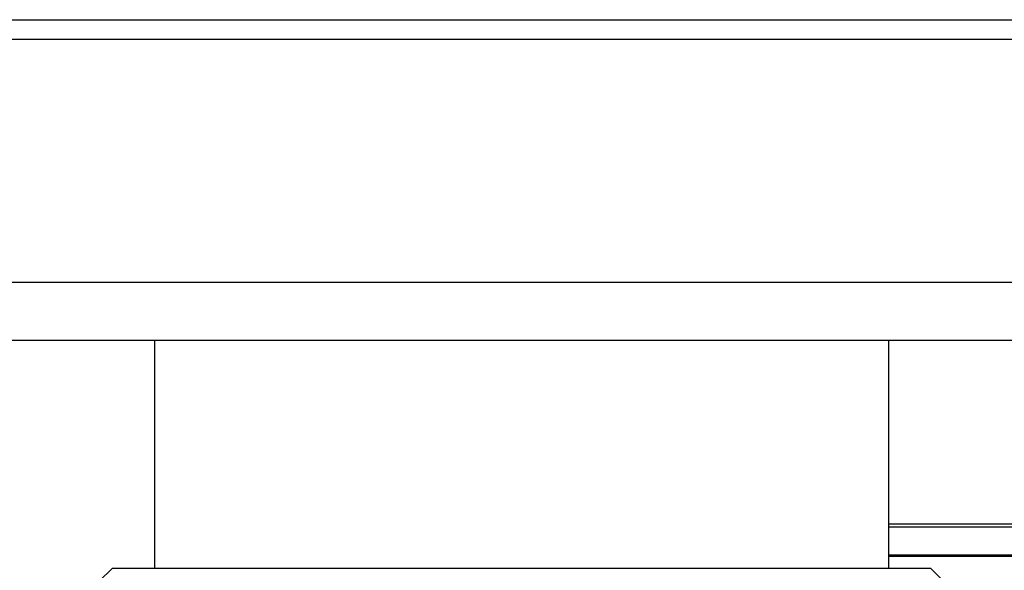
# Model space of a CAD drawing. Header units: inches. Extents: x 0 to 22, y 0 to 17.
# Tile 47 of 106: x 8.101 to 8.356, y 9.194 to 9.336. Entities that reach past the tile are written whole.
import ezdxf

# ---------------------------------------------------------------- set-up
doc = ezdxf.new("R2010")
doc.units = ezdxf.units.IN
doc.header["$LTSCALE"] = 1.21
doc.header["$MEASUREMENT"] = 0
doc.layers.get('0').update_dxf_attribs({"linetype": 'CONTINUOUS'})
doc.layers.add('LAYER_1', color=7, linetype='CONTINUOUS')

msp = doc.modelspace()

# ---------------------------------------------------------------- linework, layer by layer
at = {"color": 7, "linetype": 'CONTINUOUS'}
for p, q in [((7.1068, 9.33645), (10.7538, 9.33645)), ((7.0968, 9.33145), (10.7638, 9.33145)), ((10.7638, 9.26845), (7.0968, 9.26845)), ((10.7538, 9.25345), (7.1068, 9.25345)), ((8.1363, 9.25345), (8.1363, 9.19445)), ((8.3263, 9.25345), (8.3263, 9.19445)), ((8.55842, 9.20592), (8.3263, 9.20592)), ((8.55807, 9.20508), (8.3263, 9.20508)), ((8.55089, 9.1979), (8.3263, 9.1979)), ((8.55005, 9.19755), (8.3263, 9.19755)), ((8.1253, 9.19445), (8.12207, 9.19121)), ((8.3373, 9.19445), (8.1253, 9.19445)), ((8.3373, 9.19445), (8.34935, 9.18241))]:
    msp.add_line(p, q, dxfattribs=at)
at = {"layer": 'LAYER_1', "color": 7, "linetype": 'CONTINUOUS'}
msp.add_line((10.7538, 9.25345), (7.1068, 9.25345), dxfattribs=at)

doc.saveas('drawing.dxf')
